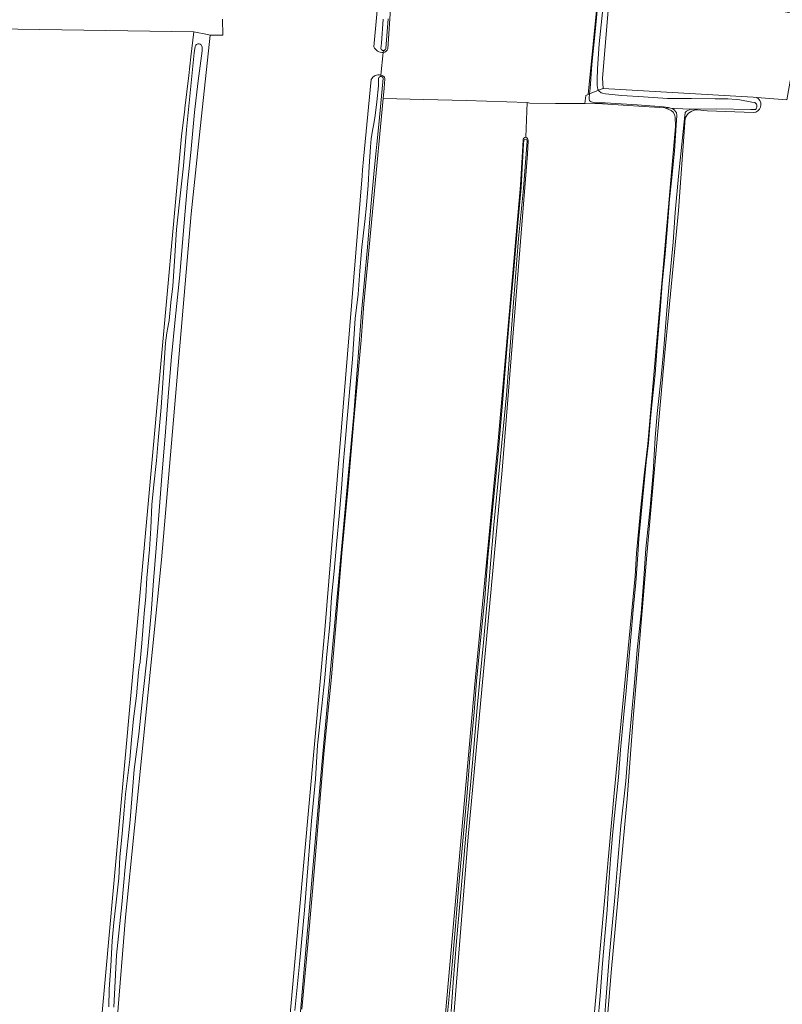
# Model space of a CAD drawing. Header units: metres. Extents: x 149984 to 156489, y 469398 to 478068.
# Tile 43 of 256: x 152658 to 152830, y 470531 to 470753. Entities that reach past the tile are written whole.
import ezdxf

# ---------------------------------------------------------------- set-up
doc = ezdxf.new("R2010")
doc.units = ezdxf.units.M
doc.header["$LTSCALE"] = 0.75
for name, color, linetype, lineweight in [('B-WE-GR-GRAS-GV', 252, 'Continuous', 13), ('B-WE-OG-TERREIN_ERF-GV', 252, 'Continuous', 18), ('B-WE-OG-TERREIN_OEVER-GV', 252, 'Continuous', 18), ('B-WE-OG-WATER-GV', 252, 'Continuous', 18), ('B-WE-OG-WATER_SLOOT-GV', 252, 'Continuous', 18)]:
    doc.layers.add(name, color=color, linetype=linetype, lineweight=lineweight)

msp = doc.modelspace()

# ---------------------------------------------------------------- linework, layer by layer
at = {"layer": 'B-WE-GR-GRAS-GV', "flags": 128}
for points in [[(152737.55, 470747.174), (152760.428, 470995.503)], [(152785.36, 470736.2), (152785.885, 470736.428), (152788.134, 470759.182)], [(152741.387, 470756.84), (152740.675, 470746.728)], [(152703.37, 470753.363), (152703.502, 470749.792), (152700.592, 470749.792), (152698.01, 470725.191), (152697.629, 470721.551), (152696.358, 470709.443), (152689.611, 470631.391), (152681.542, 470550.825), (152677.78, 470504.484)], [(152616.506, 470349.057), (152659.317, 470346.963), (152659.766, 470346.941), (152659.918, 470348.62), (152661.615, 470367.362), (152677.246, 470540.018), (152677.704, 470545.068), (152689.002, 470669.865), (152694.161, 470727.015), (152694.875, 470733.067), (152694.902, 470733.29), (152695.778, 470740.713), (152696.275, 470744.925), (152696.94, 470750.563), (152652.225, 470751.224)], [(152739.124, 470740.771), (152739.643, 470745.909)], [(152739.643, 470745.909), (152739.124, 470740.771)], [(152713.688, 470473.17), (152719.531, 470538.215), (152726.484, 470615.616), (152734.883, 470718.082), (152734.988, 470719.365), (152735.213, 470721.811), (152736.949, 470739.786)], [(152740.043, 470739.969), (152739.858, 470737.828), (152739.658, 470735.508), (152748.828, 470735.281), (152758.368, 470735.044), (152772.109, 470734.605), (152772.731, 470734.45), (152778.487, 470734.404), (152785.16, 470734.35), (152785.36, 470736.2)], [(152771.826, 470726.767), (152772.109, 470734.605), (152758.368, 470735.044), (152748.828, 470735.281), (152739.658, 470735.508), (152735.313, 470689.16), (152734.666, 470680.998), (152733.042, 470662.837), (152731.74, 470647.949), (152730.356, 470632.913), (152729.349, 470621.069), (152727.982, 470605.022), (152726.272, 470587.587), (152725.123, 470573.967), (152723.839, 470558.422), (152722.622, 470544.605), (152721.328, 470530.037)], [(152804.042, 470733.036), (152803.202, 470733.402), (152789.135, 470734.318), (152785.16, 470734.35), (152778.487, 470734.404), (152772.731, 470734.45), (152772.109, 470734.605), (152771.826, 470726.767)], [(152830.712, 470735.211), (152823.891, 470735.751)], [(152823.67, 470732.437), (152823.159, 470732.328), (152812.708, 470732.725), (152810.543, 470732.957)], [(152770.668, 470344.507), (152771.805, 470345.645), (152773.092, 470361.297), (152774.109, 470377.659), (152775.167, 470390.747), (152776.355, 470408.734), (152778.611, 470432.241), (152780.124, 470451.166), (152782.414, 470474.709), (152782.918, 470480.847), (152791.781, 470578.743), (152796.464, 470627.705), (152796.816, 470632.907), (152797.744, 470643.297), (152798.497, 470650.549), (152799.322, 470657.589), (152805.54, 470729.158), (152805.471, 470731.289)], [(152807.77, 470731.057), (152806.226, 470710.235), (152803.183, 470678.089), (152799.082, 470632.448), (152796.039, 470595.671), (152794.642, 470577.482), (152791.044, 470538.323), (152789.88, 470523.824), (152786.281, 470486.677), (152781.731, 470436.829), (152780.826, 470429.38), (152779.635, 470419.855), (152776.756, 470376.186), (152774.476, 470346.566), (152774.476, 470344.317), (152774.496, 470343.327), (152779.891, 470343.596), (152791.006, 470342.887), (152802.287, 470342.228), (152816.064, 470340.712), (152827.215, 470339.598), (152828.62, 470352.031)], [(152738.383, 470356.832), (152760.296, 470603.349), (152765.587, 470658.25), (152770.615, 470715.929), (152771.188, 470726.105)], [(152772.344, 470726.038), (152772.202, 470722.941), (152766.514, 470651.635), (152758.841, 470568.953), (152753.417, 470501.484), (152751.565, 470489.181), (152749.845, 470469.734), (152744.685, 470405.705), (152742.833, 470384.935), (152740.32, 470355.699)]]:
    msp.add_lwpolyline(points, dxfattribs=at)
msp.add_lwpolyline([(152833.587, 470754.449), (152829.033, 470755.276), (152834.219, 470803.219), (152836.653, 470832.958), (152845.092, 470910.964), (152816.516, 470907.079), (152803.836, 470907.178), (152802.65, 470893.41), (152802.519, 470892.093), (152802.411, 470889.343), (152798.017, 470841.62), (152794.048, 470799.551), (152789.081, 470740.067), (152789.233, 470737.788), (152823.11, 470735.813), (152823.891, 470735.751), (152830.712, 470735.211), (152831.953, 470742.372)], close=True, dxfattribs=at)
at = {"layer": 'B-WE-GR-GRAS-GV'}
for points in [[(152739.643, 470745.909, -0.3454418), (152737.55, 470747.174)], [(152740.675, 470746.728, -0.332267), (152739.643, 470745.909)], [(152736.949, 470739.786, -0.3469676), (152739.124, 470740.771)], [(152739.124, 470740.771, -0.3178311), (152740.043, 470739.969)], [(152823.891, 470735.751, -0.6425073), (152823.67, 470732.437)], [(152805.471, 470731.289, 0.3023257), (152804.042, 470733.036)], [(152810.543, 470732.957, 0.3021563), (152807.77, 470731.057)], [(152771.188, 470726.105, -0.4076954), (152771.826, 470726.767)], [(152771.826, 470726.767, -0.3133998), (152772.344, 470726.038)]]:
    msp.add_lwpolyline(points, format="xyb", dxfattribs=at)
at = {"layer": 'B-WE-OG-TERREIN_ERF-GV', "flags": 128}
msp.add_lwpolyline([(152505.762, 470753.923), (152542.671, 470753.129), (152547.178, 470753.185), (152602.344, 470752.392), (152602.253, 470751.405), (152606.087, 470751.748), (152649.214, 470751.219), (152652.225, 470751.224), (152696.94, 470750.563), (152700.016, 470749.914), (152700.592, 470749.792), (152703.502, 470749.792), (152703.37, 470753.363)], dxfattribs=at)
at = {"layer": 'B-WE-OG-TERREIN_OEVER-GV', "flags": 128}
for points in [[(152760.428, 470995.503), (152737.55, 470747.174)], [(152789.233, 470737.788), (152789.081, 470740.067), (152794.048, 470799.551)], [(152788.134, 470759.182), (152785.885, 470736.428), (152786.186, 470736.55), (152786.315, 470737.785), (152786.678, 470743.144), (152787.438, 470750.545), (152788.146, 470757.703)], [(152740.675, 470746.728), (152741.387, 470756.84)], [(152789.259, 470756.434), (152788.356, 470747.798), (152787.953, 470742.187), (152787.897, 470739.692), (152787.91, 470738.479), (152787.971, 470737.92)], [(152739.15, 470746.751), (152739.242, 470747.998), (152739.639, 470753.382)], [(152740.778, 470753.487), (152740.222, 470746.748)], [(152677.78, 470504.484), (152681.542, 470550.825), (152689.611, 470631.391), (152696.358, 470709.443), (152697.629, 470721.551), (152698.01, 470725.191), (152700.592, 470749.792), (152700.016, 470749.914), (152696.94, 470750.563), (152696.275, 470744.925), (152695.778, 470740.713), (152694.902, 470733.29), (152694.875, 470733.067), (152694.161, 470727.015), (152689.002, 470669.865), (152677.704, 470545.068), (152677.246, 470540.018), (152661.615, 470367.362)], [(152677.795, 470530.55), (152677.88, 470534.534), (152678.243, 470539.731), (152678.548, 470545.494), (152678.907, 470549.585), (152679.449, 470554.186), (152679.987, 470559.61), (152680.155, 470562.789), (152680.235, 470564.363), (152680.757, 470569.689), (152681.226, 470574.939), (152681.546, 470578.57), (152682.475, 470586.388), (152682.904, 470590.802), (152683.326, 470595.517), (152683.983, 470600.714), (152684.459, 470606.032), (152684.714, 470607.794), (152684.798, 470608.193), (152684.867, 470608.487), (152685.241, 470612.652), (152685.737, 470619.319), (152686.119, 470623.145), (152686.366, 470627.371), (152686.959, 470633.721), (152687.23, 470638.55), (152687.458, 470643.861), (152687.809, 470647.658), (152688.515, 470653.804), (152688.913, 470658.308), (152689.57, 470665.803), (152690.013, 470672.508), (152690.573, 470680.357), (152690.814, 470682.594), (152691.082, 470683.829), (152691.227, 470684.65), (152691.373, 470685.425), (152691.717, 470689.44), (152692.204, 470693.176), (152692.553, 470698.788), (152693.005, 470705.907), (152693.664, 470711.541), (152694.611, 470720.323), (152695.323, 470728.481), (152696.25, 470738.258), (152697.005, 470745.82), (152697.259, 470747.244)], [(152698.81, 470747.043), (152698.785, 470746.282), (152697.912, 470739.458), (152697.121, 470732.416), (152696.286, 470723.279), (152695.502, 470716.146), (152694.602, 470705.729), (152693.787, 470695.68), (152692.707, 470685.64), (152691.927, 470677.181), (152691.253, 470669.158), (152690.453, 470659.306), (152689.825, 470651.283), (152689.04, 470641.506), (152688.474, 470634.063), (152687.818, 470626.666), (152687.335, 470619.367), (152686.5, 470610.395), (152685.4, 470600.845), (152684.551, 470592.107), (152683.508, 470584.147), (152682.553, 470572.742), (152681.471, 470562.091), (152680.668, 470553.625), (152679.479, 470542.267), (152678.905, 470530.474)], [(152739.685, 470746.328), (152739.643, 470745.909)], [(152739.643, 470745.909), (152739.685, 470746.328)], [(152736.949, 470739.786), (152735.213, 470721.811), (152734.988, 470719.365), (152734.883, 470718.082), (152726.484, 470615.616), (152719.531, 470538.215), (152713.688, 470473.17), (152710.246, 470438.797), (152704.007, 470376.479), (152701.332, 470347.168), (152701.253, 470346.302), (152700.063, 470345.376), (152702.352, 470345.087)], [(152719.728, 470529.753), (152720.814, 470541.036), (152721.915, 470552.373), (152722.735, 470562.934), (152723.467, 470572.51), (152724.357, 470581.932), (152724.808, 470589.637), (152725.775, 470598.452), (152726.455, 470604.816), (152726.936, 470610.099), (152727.632, 470616.716), (152728.005, 470622.971), (152728.62, 470628.834), (152729.217, 470635.678), (152729.746, 470641.24), (152730.225, 470647.494), (152730.724, 470653.658), (152731.178, 470658.762), (152731.565, 470664.104), (152732.193, 470670.906), (152732.691, 470676.716), (152733.327, 470685.897), (152733.999, 470691.375), (152734.395, 470696.6), (152734.818, 470701.989), (152735.517, 470707.715), (152735.877, 470711.342), (152736.26, 470715.94), (152736.485, 470720.122), (152736.81, 470724.594), (152736.958, 470726.408), (152737.265, 470728.268), (152737.565, 470729.808), (152737.814, 470731.695), (152738.245, 470734.71), (152738.558, 470738.386), (152738.616, 470740.038)], [(152739.62, 470740.101), (152738.756, 470730.404), (152737.609, 470719.233), (152736.891, 470711.036), (152736.116, 470701.939), (152734.788, 470687.248), (152733.82, 470675.201), (152733.019, 470664.286), (152725.635, 470583.505), (152720.079, 470519.079)], [(152721.328, 470530.037), (152722.622, 470544.605), (152723.839, 470558.422), (152725.123, 470573.967), (152726.272, 470587.587), (152727.982, 470605.022), (152729.349, 470621.069), (152730.356, 470632.913), (152731.74, 470647.949), (152733.042, 470662.837), (152734.666, 470680.998), (152735.313, 470689.16), (152739.658, 470735.508), (152739.858, 470737.828), (152740.043, 470739.969)], [(152739.124, 470740.771), (152739.093, 470740.464)], [(152739.093, 470740.464), (152739.124, 470740.771)], [(152823.891, 470735.751), (152823.11, 470735.813), (152789.233, 470737.788), (152788.195, 470737.366)], [(152788.195, 470737.366), (152789.233, 470737.788)], [(152788.806, 470736.789), (152789.095, 470736.682), (152789.812, 470736.575), (152793.508, 470736.162), (152798.354, 470735.856), (152803.759, 470735.507), (152809.171, 470735.5), (152814.54, 470735.457), (152817.383, 470735.39), (152819.223, 470735.299), (152820.095, 470735.171), (152822.786, 470734.645), (152823.434, 470734.578), (152823.556, 470734.526)], [(152807.779, 470732.361), (152807.736, 470732.219), (152807.687, 470731.66), (152807.191, 470726.604), (152806.23, 470717.957), (152805.502, 470709.742), (152805.049, 470703.103), (152804.164, 470693.702), (152803.546, 470686.821), (152802.849, 470678.279), (152802.373, 470672.658), (152801.444, 470664.428), (152801.026, 470658.959), (152800.516, 470651.097), (152799.858, 470643.198), (152798.879, 470634.003), (152798.42, 470627.174), (152797.846, 470619.37), (152796.939, 470611.114), (152796.362, 470603.652), (152795.642, 470596.292), (152794.899, 470588.246), (152794.345, 470581.449), (152793.247, 470571.394), (152792.43, 470561.613), (152791.843, 470554.394), (152791.253, 470548.115), (152790.615, 470541.656), (152789.949, 470532.85), (152789.157, 470522.874)], [(152804.739, 470733.224), (152804.427, 470733.323), (152803.202, 470733.402), (152804.042, 470733.036)], [(152809.502, 470733.069), (152809.068, 470733.053)], [(152823.588, 470733.018), (152823.433, 470732.976), (152822.565, 470733.005), (152814.807, 470733.14), (152810.16, 470733.092), (152809.502, 470733.069), (152810.543, 470732.957), (152812.708, 470732.725), (152823.159, 470732.328), (152823.67, 470732.437)], [(152810.543, 470732.957), (152809.502, 470733.069)], [(152805.471, 470731.289), (152805.54, 470729.158), (152799.322, 470657.589), (152798.497, 470650.549), (152797.744, 470643.297), (152796.816, 470632.907), (152796.464, 470627.705), (152791.781, 470578.743), (152782.918, 470480.847)], [(152788.576, 470533.047), (152789.132, 470540.371), (152789.559, 470545.621), (152790.144, 470552.433), (152790.51, 470558.773), (152791.016, 470564.753), (152791.337, 470569.235), (152791.648, 470572.315), (152792.699, 470582.417), (152793.186, 470588.577), (152793.856, 470595.748), (152794.458, 470601.83), (152795.002, 470607.9), (152795.54, 470613.95), (152796.04, 470620.129), (152796.649, 470626.308), (152797.073, 470632.57), (152797.276, 470636.2), (152798.924, 470653.432), (152799.452, 470657.815), (152799.87, 470662.553), (152800.339, 470667.041), (152800.981, 470673.392), (152801.455, 470679.533), (152802.09, 470687.684), (152802.57, 470693.76), (152803.251, 470700.406), (152803.797, 470706.872), (152804.245, 470712.782), (152804.747, 470717.616), (152805.317, 470723.641), (152805.707, 470729.474), (152805.842, 470731.67), (152805.818, 470732.266)], [(152789.88, 470523.824), (152791.044, 470538.323), (152794.642, 470577.482), (152796.039, 470595.671), (152799.082, 470632.448), (152803.183, 470678.089), (152806.226, 470710.235), (152807.77, 470731.057)], [(152771.188, 470726.105), (152770.615, 470715.929), (152765.587, 470658.25), (152760.296, 470603.349), (152738.383, 470356.832)], [(152740.32, 470355.699), (152742.833, 470384.935), (152744.685, 470405.705), (152749.845, 470469.734), (152751.565, 470489.181), (152753.417, 470501.484), (152758.841, 470568.953), (152766.514, 470651.635), (152772.202, 470722.941), (152772.344, 470726.038)], [(152754.151, 470529.159), (152755.004, 470537.42), (152755.876, 470547.931), (152756.626, 470557.256), (152757.625, 470568.021), (152758.488, 470577.986), (152759.294, 470587.636), (152760.194, 470597.047), (152760.723, 470604.008), (152761.664, 470614.044), (152762.539, 470622.847), (152763.248, 470631.959), (152764.369, 470643.482), (152765.578, 470655.369), (152766.524, 470666.766), (152767.372, 470677.151), (152768.144, 470686.097), (152769.104, 470696.877), (152769.934, 470706.574), (152770.737, 470715.408), (152771.315, 470725.375), (152771.364, 470725.968)], [(152772.14, 470725.926), (152771.314, 470715.193), (152770.147, 470703.875), (152769.018, 470689.48), (152767.424, 470668.662), (152765.898, 470652.419), (152764.6, 470639.277), (152763.531, 470626.914), (152762.933, 470620.383), (152762.271, 470612.739), (152761.545, 470605.107), (152760.873, 470598.012), (152759.983, 470588.176), (152759.365, 470580.594), (152758.561, 470572.872), (152757.837, 470564.013), (152756.994, 470554.624), (152756.162, 470545.404), (152755.405, 470536.077), (152755.004, 470529.508)], [(152788.089, 470527.056), (152788.576, 470533.047)]]:
    msp.add_lwpolyline(points, dxfattribs=at)
at = {"layer": 'B-WE-OG-TERREIN_OEVER-GV'}
for points in [[(152697.259, 470747.244, -0.9084793), (152698.81, 470747.043)], [(152737.55, 470747.174, 0.3454418), (152739.643, 470745.909)], [(152739.685, 470746.328, -0.3464575), (152739.15, 470746.751)], [(152739.643, 470745.909, 0.332267), (152740.675, 470746.728)], [(152740.222, 470746.748, -0.3459397), (152739.685, 470746.328)], [(152739.124, 470740.771, 0.3469676), (152736.949, 470739.786)], [(152738.616, 470740.038, -0.3443724), (152739.093, 470740.464)], [(152739.093, 470740.464, -0.3463173), (152739.62, 470740.101)], [(152740.043, 470739.969, 0.3178311), (152739.124, 470740.771)], [(152787.971, 470737.92, 0.0895277), (152788.195, 470737.366)], [(152788.195, 470737.366, 0.1263531), (152788.806, 470736.789)], [(152823.556, 470734.526, -0.4867725), (152823.588, 470733.018)], [(152823.67, 470732.437, 0.6425073), (152823.891, 470735.751)], [(152804.042, 470733.036, -0.3023257), (152805.471, 470731.289)], [(152805.818, 470732.266, 0.1617308), (152804.739, 470733.224)], [(152807.77, 470731.057, -0.3021563), (152810.543, 470732.957)], [(152809.068, 470733.053, 0.1550394), (152807.779, 470732.361)], [(152771.826, 470726.767, 0.4076954), (152771.188, 470726.105)], [(152771.364, 470725.968, -0.9275098), (152772.14, 470725.926)], [(152772.344, 470726.038, 0.3133998), (152771.826, 470726.767)]]:
    msp.add_lwpolyline(points, format="xyb", dxfattribs=at)
at = {"layer": 'B-WE-OG-TERREIN_OEVER-GV', "flags": 128}
msp.add_lwpolyline([(152785.16, 470734.35), (152789.135, 470734.318), (152803.202, 470733.402), (152804.427, 470733.323), (152803.965, 470733.47), (152802.902, 470733.633), (152796.954, 470734.056), (152789.712, 470734.501), (152787.419, 470734.541), (152786.536, 470734.761), (152786.325, 470734.89), (152786.197, 470734.999), (152786.153, 470735.121), (152786.109, 470735.352), (152786.09, 470735.627), (152786.186, 470736.55), (152785.885, 470736.428), (152785.36, 470736.2)], close=True, dxfattribs=at)
at = {"layer": 'B-WE-OG-WATER-GV', "flags": 128}
for points in [[(152788.195, 470737.366), (152786.186, 470736.55), (152786.09, 470735.627), (152786.109, 470735.352), (152786.153, 470735.121), (152786.197, 470734.999), (152786.325, 470734.89), (152786.536, 470734.761), (152787.419, 470734.541), (152789.712, 470734.501), (152796.954, 470734.056), (152802.902, 470733.633), (152803.965, 470733.47), (152804.427, 470733.323), (152805.407, 470733.259), (152809.004, 470733.122), (152809.502, 470733.069), (152810.16, 470733.092), (152814.807, 470733.14), (152822.565, 470733.005), (152823.433, 470732.976), (152823.588, 470733.018)], [(152823.556, 470734.526), (152823.434, 470734.578), (152822.786, 470734.645), (152820.095, 470735.171), (152819.223, 470735.299), (152817.383, 470735.39), (152814.54, 470735.457), (152809.171, 470735.5), (152803.759, 470735.507), (152798.354, 470735.856), (152793.508, 470736.162), (152789.812, 470736.575), (152789.095, 470736.682), (152788.806, 470736.789)]]:
    msp.add_lwpolyline(points, dxfattribs=at)
at = {"layer": 'B-WE-OG-WATER-GV'}
for points in [[(152788.806, 470736.789, -0.1263531), (152788.195, 470737.366)], [(152823.588, 470733.018, 0.4867725), (152823.556, 470734.526)]]:
    msp.add_lwpolyline(points, format="xyb", dxfattribs=at)
at = {"layer": 'B-WE-OG-WATER_SLOOT-GV', "flags": 128}
for points in [[(152788.146, 470757.703), (152787.438, 470750.545), (152786.678, 470743.144), (152786.315, 470737.785), (152786.186, 470736.55), (152788.195, 470737.366)], [(152787.971, 470737.92), (152787.91, 470738.479), (152787.897, 470739.692), (152787.953, 470742.187), (152788.356, 470747.798), (152789.259, 470756.434)], [(152739.639, 470753.382), (152739.242, 470747.998), (152739.15, 470746.751)], [(152740.222, 470746.748), (152740.778, 470753.487)], [(152697.259, 470747.244), (152697.005, 470745.82), (152696.25, 470738.258), (152695.323, 470728.481), (152694.611, 470720.323), (152693.664, 470711.541), (152693.005, 470705.907), (152692.553, 470698.788), (152692.204, 470693.176), (152691.717, 470689.44), (152691.373, 470685.425), (152691.227, 470684.65), (152691.082, 470683.829), (152690.814, 470682.594), (152690.573, 470680.357), (152690.013, 470672.508), (152689.57, 470665.803), (152688.913, 470658.308), (152688.515, 470653.804), (152687.809, 470647.658), (152687.458, 470643.861), (152687.23, 470638.55), (152686.959, 470633.721), (152686.366, 470627.371), (152686.119, 470623.145), (152685.737, 470619.319), (152685.241, 470612.652), (152684.867, 470608.487), (152684.798, 470608.193), (152684.714, 470607.794), (152684.459, 470606.032), (152683.983, 470600.714), (152683.326, 470595.517), (152682.904, 470590.802), (152682.475, 470586.388), (152681.546, 470578.57), (152681.226, 470574.939), (152680.757, 470569.689), (152680.235, 470564.363), (152680.155, 470562.789), (152679.987, 470559.61), (152679.449, 470554.186), (152678.907, 470549.585), (152678.548, 470545.494), (152678.243, 470539.731), (152677.88, 470534.534), (152677.795, 470530.55)], [(152678.905, 470530.474), (152679.479, 470542.267), (152680.668, 470553.625), (152681.471, 470562.091), (152682.553, 470572.742), (152683.508, 470584.147), (152684.551, 470592.107), (152685.4, 470600.845), (152686.5, 470610.395), (152687.335, 470619.367), (152687.818, 470626.666), (152688.474, 470634.063), (152689.04, 470641.506), (152689.825, 470651.283), (152690.453, 470659.306), (152691.253, 470669.158), (152691.927, 470677.181), (152692.707, 470685.64), (152693.787, 470695.68), (152694.602, 470705.729), (152695.502, 470716.146), (152696.286, 470723.279), (152697.121, 470732.416), (152697.912, 470739.458), (152698.785, 470746.282), (152698.81, 470747.043)], [(152704.374, 470345.002), (152704.323, 470345.181), (152704.352, 470346.551), (152705.211, 470358.668), (152706.401, 470370.68), (152707.545, 470383.258), (152709.033, 470397.194), (152710.29, 470412.584), (152720.079, 470519.079), (152725.635, 470583.505), (152733.019, 470664.286), (152733.82, 470675.201), (152734.788, 470687.248), (152736.116, 470701.939), (152736.891, 470711.036), (152737.609, 470719.233), (152738.756, 470730.404), (152739.62, 470740.101)], [(152738.616, 470740.038), (152738.558, 470738.386), (152738.245, 470734.71), (152737.814, 470731.695), (152737.565, 470729.808), (152737.265, 470728.268), (152736.958, 470726.408), (152736.81, 470724.594), (152736.485, 470720.122), (152736.26, 470715.94), (152735.877, 470711.342), (152735.517, 470707.715), (152734.818, 470701.989), (152734.395, 470696.6), (152733.999, 470691.375), (152733.327, 470685.897), (152732.691, 470676.716), (152732.193, 470670.906), (152731.565, 470664.104), (152731.178, 470658.762), (152730.724, 470653.658), (152730.225, 470647.494), (152729.746, 470641.24), (152729.217, 470635.678), (152728.62, 470628.834), (152728.005, 470622.971), (152727.632, 470616.716), (152726.936, 470610.099), (152726.455, 470604.816), (152725.775, 470598.452), (152724.808, 470589.637), (152724.357, 470581.932), (152723.467, 470572.51), (152722.735, 470562.934), (152721.915, 470552.373), (152720.814, 470541.036), (152719.728, 470529.753)], [(152789.157, 470522.874), (152789.949, 470532.85), (152790.615, 470541.656), (152791.253, 470548.115), (152791.843, 470554.394), (152792.43, 470561.613), (152793.247, 470571.394), (152794.345, 470581.449), (152794.899, 470588.246), (152795.642, 470596.292), (152796.362, 470603.652), (152796.939, 470611.114), (152797.846, 470619.37), (152798.42, 470627.174), (152798.879, 470634.003), (152799.858, 470643.198), (152800.516, 470651.097), (152801.026, 470658.959), (152801.444, 470664.428), (152802.373, 470672.658), (152802.849, 470678.279), (152803.546, 470686.821), (152804.164, 470693.702), (152805.049, 470703.103), (152805.502, 470709.742), (152806.23, 470717.957), (152807.191, 470726.604), (152807.687, 470731.66), (152807.736, 470732.219), (152807.779, 470732.361)], [(152809.068, 470733.053), (152809.502, 470733.069), (152809.004, 470733.122), (152805.407, 470733.259), (152804.427, 470733.323), (152804.739, 470733.224)], [(152805.818, 470732.266), (152805.842, 470731.67), (152805.707, 470729.474), (152805.317, 470723.641), (152804.747, 470717.616), (152804.245, 470712.782), (152803.797, 470706.872), (152803.251, 470700.406), (152802.57, 470693.76), (152802.09, 470687.684), (152801.455, 470679.533), (152800.981, 470673.392), (152800.339, 470667.041), (152799.87, 470662.553), (152799.452, 470657.815), (152798.924, 470653.432), (152797.276, 470636.2)], [(152771.364, 470725.968), (152771.315, 470725.375), (152770.737, 470715.408), (152769.934, 470706.574), (152769.104, 470696.877), (152768.144, 470686.097), (152767.372, 470677.151), (152766.524, 470666.766), (152765.578, 470655.369), (152764.369, 470643.482), (152763.248, 470631.959), (152762.539, 470622.847), (152761.664, 470614.044), (152760.723, 470604.008), (152760.194, 470597.047), (152759.294, 470587.636), (152758.488, 470577.986), (152757.625, 470568.021), (152756.626, 470557.256), (152755.876, 470547.931), (152755.004, 470537.42), (152754.151, 470529.159)], [(152755.004, 470529.508), (152755.405, 470536.077), (152756.162, 470545.404), (152756.994, 470554.624), (152757.837, 470564.013), (152758.561, 470572.872), (152759.365, 470580.594), (152759.983, 470588.176), (152760.873, 470598.012), (152761.545, 470605.107), (152762.271, 470612.739), (152762.933, 470620.383), (152763.531, 470626.914), (152764.6, 470639.277), (152765.898, 470652.419), (152767.424, 470668.662), (152769.018, 470689.48), (152770.147, 470703.875), (152771.314, 470715.193), (152772.14, 470725.926)], [(152797.276, 470636.2), (152797.073, 470632.57), (152796.649, 470626.308), (152796.04, 470620.129), (152795.54, 470613.95), (152795.002, 470607.9), (152794.458, 470601.83), (152793.856, 470595.748), (152793.186, 470588.577), (152792.699, 470582.417), (152791.648, 470572.315), (152791.337, 470569.235), (152791.016, 470564.753), (152790.51, 470558.773), (152790.144, 470552.433), (152789.559, 470545.621), (152789.132, 470540.371), (152788.576, 470533.047), (152788.089, 470527.056)]]:
    msp.add_lwpolyline(points, dxfattribs=at)
at = {"layer": 'B-WE-OG-WATER_SLOOT-GV'}
for points in [[(152698.81, 470747.043, 0.9084793), (152697.259, 470747.244)], [(152739.15, 470746.751, 0.3464575), (152739.685, 470746.328)], [(152739.685, 470746.328, 0.3459397), (152740.222, 470746.748)], [(152739.093, 470740.464, 0.3443724), (152738.616, 470740.038)], [(152739.62, 470740.101, 0.3463173), (152739.093, 470740.464)], [(152788.195, 470737.366, -0.0895277), (152787.971, 470737.92)], [(152804.739, 470733.224, -0.1617308), (152805.818, 470732.266)], [(152807.779, 470732.361, -0.1550394), (152809.068, 470733.053)], [(152772.14, 470725.926, 0.9275098), (152771.364, 470725.968)]]:
    msp.add_lwpolyline(points, format="xyb", dxfattribs=at)

doc.saveas('drawing.dxf')
